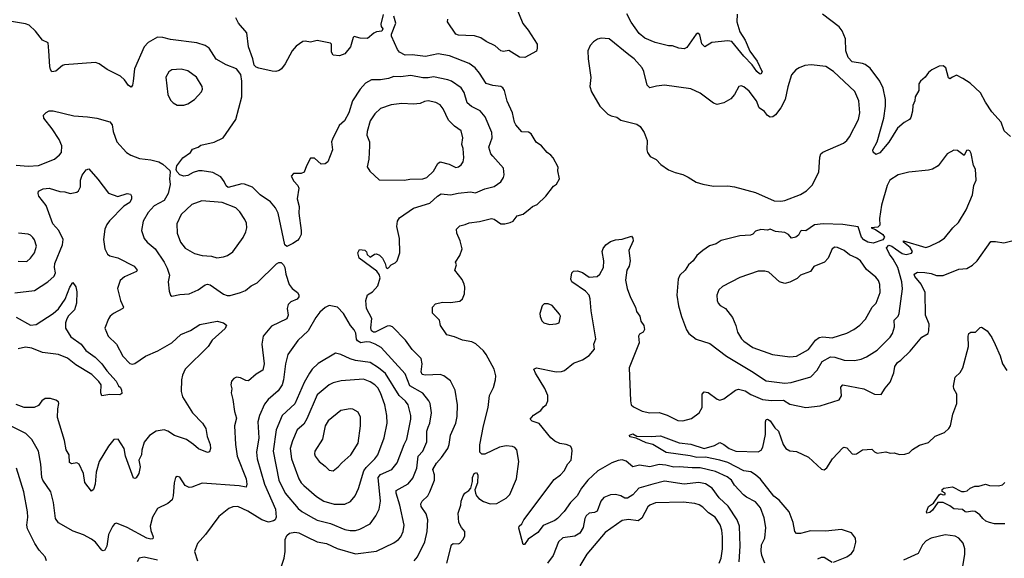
# Model space of a CAD drawing. Extents: x 1954683 to 2060285, y 904798 to 1016299.
# Tile 137 of 256: x 2042792 to 2050248, y 919243 to 923320. Entities that reach past the tile are written whole.
import ezdxf

# ---------------------------------------------------------------- set-up
doc = ezdxf.new("R2010")
doc.units = 0

msp = doc.modelspace()

# ---------------------------------------------------------------- linework, layer by layer
at = {"layer": '0CON10XD'}
for points in [[(2046550.9, 923415), (2046602.1, 923292.1), (2046641.9, 923241.9), (2046710, 923135), (2046712, 923105), (2046705, 923082.5), (2046617.3, 923032.7), (2046575.8, 923035.8), (2046495, 923085.8), (2046455, 923079.2), (2046436.7, 923085), (2046392.3, 923122.3), (2046325, 923156), (2046285, 923183.8), (2046235, 923198), (2046171.1, 923201.1), (2046115, 923201.9), (2046095, 923210), (2046031.2, 923305), (2046034, 923325)], [(2045779.2, 919225), (2045805.6, 919255), (2045861.2, 919368.8), (2045878.8, 919445), (2045883.6, 919535), (2045870.4, 919580.4), (2045832.9, 919635), (2045829.4, 919655), (2045840.6, 919675), (2045883.3, 919715), (2045898.2, 919745), (2045932.7, 919835), (2045932.5, 919875), (2045921.5, 919915), (2045947.9, 919962.1), (2045987.5, 920005), (2046034.4, 920075), (2046044.4, 920105), (2046053.5, 920175), (2046095, 920266.7), (2046103.8, 920316.2), (2046107.8, 920405), (2046090.6, 920515), (2046055.4, 920585.4), (2046005, 920624.4), (2045975, 920633.6), (2045865, 920629.1), (2045841.1, 920635), (2045832.4, 920655), (2045839.3, 920715), (2045831.1, 920755), (2045765, 920824.3), (2045712.9, 920895), (2045615, 920994.4), (2045595, 921001.8), (2045575, 920999.3), (2045485, 920954.8), (2045472.5, 920955), (2045457.1, 920965), (2045451.6, 920988.4), (2045458.5, 921058.5), (2045418.1, 921135), (2045413.1, 921195), (2045425, 921236.7), (2045465, 921261.2), (2045505.4, 921304.6), (2045522.2, 921365), (2045515, 921391.2), (2045495.6, 921415.6), (2045363.3, 921515), (2045352.5, 921555), (2045365, 921580), (2045405, 921576.7), (2045417.5, 921562.5), (2045423.9, 921543.9), (2045445, 921522.5), (2045480, 921545), (2045495, 921547.5), (2045517.6, 921537.6), (2045540, 921515), (2045560, 921475), (2045566.7, 921445), (2045575, 921436.7), (2045585, 921441.2), (2045604.3, 921465.7), (2045635, 921480), (2045650.8, 921495), (2045672, 921555), (2045669.2, 921665), (2045648.1, 921755), (2045651.9, 921795), (2045669.4, 921820.6), (2045775, 921892.2), (2045898.3, 921931.7), (2045955.3, 921984.7), (2045985, 922001.4), (2046055, 921993.1), (2046113.3, 922006.7), (2046205, 922016.2), (2046245, 922008.5), (2046315, 922040), (2046385, 922056.2), (2046436.4, 922093.6), (2046456, 922125), (2046460.8, 922145), (2046455, 922196.7), (2046376.2, 922286.2), (2046359.4, 922305), (2046345.5, 922355), (2046370.8, 922425), (2046367.8, 922465), (2046316.9, 922585), (2046279.1, 922629.1), (2046214, 922664), (2046180.5, 922690.5), (2046158.3, 922768.3), (2046135, 922804.2), (2046061.2, 922855), (2046035.5, 922865.5), (2045925, 922887.5), (2045885, 922879.4), (2045845, 922880), (2045755, 922897.9), (2045675, 922887.9), (2045625, 922889.6), (2045585, 922874.4), (2045525.6, 922864.4), (2045455, 922865.6), (2045409.8, 922840.2), (2045371.4, 922795), (2045312.7, 922705), (2045284.4, 922615), (2045251.4, 922555), (2045210.9, 922519.1), (2045162, 922415), (2045154.3, 922394.3), (2045161.4, 922335), (2045125, 922244.2), (2045105, 922228.8), (2045075, 922226.7), (2045025, 922272.5), (2044995, 922272.5), (2044963.3, 922215), (2044947.5, 922165), (2044923, 922157), (2044865, 922156.2), (2044847.5, 922135), (2044867.7, 922097.7), (2044898.8, 922065), (2044906.2, 922045), (2044894, 921965), (2044908, 921905), (2044906.2, 921855), (2044923.8, 921725), (2044923.3, 921695), (2044907.5, 921665), (2044895, 921647.5), (2044860, 921625), (2044815, 921603.3), (2044798.8, 921615), (2044750, 921855), (2044729.2, 921895), (2044691.1, 921941.1), (2044613.3, 921993.3), (2044555, 922051.2), (2044495.7, 922075.7), (2044475, 922077.1), (2044369.7, 922049.7), (2044355, 922062), (2044340.5, 922095), (2044315, 922130), (2044255, 922164.3), (2044175, 922176.9), (2044145, 922175.6), (2044105, 922164.4), (2044065, 922140.6), (2044035, 922135.7), (2044005, 922146.2), (2043981.7, 922171.7), (2043977.5, 922185), (2043982.5, 922215), (2044026.7, 922275), (2044085.9, 922314.1), (2044100, 922340), (2044143.9, 922356.1), (2044165, 922371.2), (2044265, 922392), (2044333, 922427), (2044429.2, 922565), (2044473.3, 922736.7), (2044475.3, 922855), (2044467.1, 922905), (2044435, 922946.9), (2044355, 922978.5), (2044280.2, 923020.2), (2044225.8, 923105), (2044195.5, 923125.5), (2044134.4, 923144.4), (2043935, 923169.2), (2043875, 923185.8), (2043835, 923187.1), (2043765, 923146.9), (2043735.7, 923115), (2043661.2, 922948.8), (2043652.2, 922855), (2043645.6, 922824.4), (2043635, 922810), (2043615, 922822), (2043586.9, 922865), (2043555, 922891.4), (2043453.8, 922943.8), (2043395, 922985.6), (2043365.5, 922995.5), (2043131.3, 922978.7), (2043115, 922973.8), (2043065, 922930), (2043036.4, 922926.4), (2043025, 922942.5), (2043020, 922965), (2043013.9, 923083.9), (2043006.7, 923145), (2042964, 923165), (2042912.8, 923232.8), (2042865, 923278), (2042835, 923289.5), (2042715, 923308.2)], [(2045545, 923360), (2045526.7, 923285), (2045528.3, 923268.3), (2045541.7, 923251.7), (2045535, 923232.5), (2045495, 923227.5), (2045475, 923218.8), (2045425, 923177.5), (2045369.3, 923179.3), (2045325, 923192.5), (2045317.5, 923185), (2045298, 923115), (2045255, 923062.9), (2045215, 923047.5), (2045165, 923052.5), (2045153.2, 923073.2), (2045152.5, 923135), (2045145, 923142.5), (2045045, 923162), (2044995, 923151.2), (2044955, 923158), (2044935, 923154), (2044885, 923119.2), (2044854.5, 923085.5), (2044801.4, 922985), (2044775, 922947.5), (2044757.5, 922935), (2044731.3, 922928.7), (2044705, 922931), (2044603.1, 922953.1), (2044581.9, 922961.9), (2044568.8, 922975), (2044558.5, 923025), (2044525.3, 923115), (2044510.9, 923220.9), (2044450, 923295), (2044428.8, 923335)], [(2046026, 919205), (2046062.9, 919345), (2046075.7, 919354.3), (2046115, 919352.9), (2046125, 919358), (2046149.2, 919385), (2046163.6, 919413.6), (2046164, 919445), (2046138, 919475), (2046118.6, 919515), (2046113.1, 919585), (2046133.3, 919645), (2046134, 919675), (2046151.2, 919715), (2046163.8, 919735), (2046193.9, 919756.1), (2046207.5, 919775), (2046220, 919825), (2046220, 919855), (2046233.3, 919885), (2046251.7, 919891.7), (2046262.5, 919875), (2046260, 919815), (2046239.3, 919760.7), (2046244, 919735), (2046250.8, 919715), (2046268, 919695), (2046305, 919674.2), (2046355.5, 919655.5), (2046405, 919658.1), (2046475, 919698.8), (2046505, 919726.2), (2046554.2, 919845), (2046571.5, 919975), (2046557.5, 920065), (2046542.3, 920082.3), (2046525, 920088.8), (2046475, 920093.1), (2046424.6, 920085.4), (2046315, 920030.8), (2046290.5, 920030.5), (2046275.9, 920045.9), (2046277, 920103), (2046303.1, 920245), (2046340, 920385), (2046350.8, 920475), (2046379.2, 920535), (2046395.8, 920595), (2046397.5, 920625), (2046384.3, 920674.3), (2046325.4, 920785.4), (2046305, 920814), (2046246.6, 920866.6), (2046215, 920880.8), (2046145, 920894.2), (2046085, 920920), (2046025.7, 920935.7), (2045977.5, 921005), (2045970, 921045), (2045918.3, 921098.3), (2045917.5, 921145), (2045942, 921168), (2045995, 921182), (2046055, 921179.2), (2046125, 921190), (2046145, 921207.5), (2046160, 921245), (2046163.8, 921295), (2046157.7, 921317.7), (2046142.3, 921352.3), (2046086.7, 921425), (2046100, 921465), (2046091.2, 921485), (2046125.6, 921534.4), (2046142, 921585), (2046128.6, 921645), (2046101.2, 921705), (2046100, 921735), (2046125, 921760.8), (2046165, 921769.2), (2046195, 921782.9), (2046275, 921792.2), (2046365, 921816), (2046385, 921810), (2046435, 921774.2), (2046465, 921774.4), (2046507.5, 921785), (2046530, 921795), (2046558.8, 921835), (2046605, 921848.6), (2046658.5, 921891.5), (2046675, 921905.8), (2046710, 921920), (2046777.5, 921985), (2046835, 922060), (2046856.7, 922075), (2046878.8, 922115), (2046866.7, 922175), (2046868.8, 922205), (2046832, 922275), (2046815.5, 922295.5), (2046785.8, 922315.8), (2046744.4, 922364.4), (2046703, 922393), (2046665.7, 922455.7), (2046645, 922468), (2046595, 922470), (2046550, 922525), (2046540, 922545), (2046524, 922615), (2046482.6, 922702.6), (2046464.2, 922785), (2046450, 922805), (2046434.5, 922814.5), (2046375, 922821.1), (2046325, 922838.1), (2046275, 922915.7), (2046240.8, 922955), (2046195, 922989.5), (2046045.8, 923045.8), (2045960.7, 923060.7), (2045865, 923040.3), (2045765, 923053.8), (2045712.2, 923052.2), (2045667.5, 923075), (2045651.9, 923095), (2045607.5, 923195), (2045608.3, 923211.7), (2045641.2, 923295), (2045625, 923347.5)], [(2048225, 923362.5), (2048221.8, 923305), (2048245, 923228), (2048285, 923164.4), (2048322.3, 923082.3), (2048376, 923006), (2048415.6, 922925), (2048405, 922906.7), (2048395, 922910), (2048375, 922928), (2048339.1, 922979.1), (2048275, 923043.1), (2048184.7, 923154.7), (2048155, 923160), (2048033.2, 923146.8), (2047980, 923115), (2047957.8, 923137.8), (2047943.3, 923205), (2047928.3, 923218.3), (2047915, 923210), (2047845, 923110), (2047825, 923100), (2047784.5, 923104.5), (2047735, 923121.4), (2047705, 923122.9), (2047605, 923147.5), (2047525, 923180), (2047483.6, 923215), (2047421.8, 923301.8), (2047390.8, 923365)], [(2050294, 922435), (2050247.7, 922477.7), (2050224.4, 922544.4), (2050153.1, 922623.1), (2050105.4, 922695.4), (2050067.4, 922767.4), (2049989.4, 922839.4), (2049935, 922874.3), (2049885, 922900.8), (2049856.2, 922883.8), (2049835, 922871.2), (2049825, 922880), (2049805.7, 922955), (2049785, 922972), (2049755, 922968), (2049699.3, 922940.7), (2049675, 922920), (2049650, 922885), (2049614.1, 922855.9), (2049601.2, 922835), (2049600, 922785), (2049574.1, 922735.9), (2049570, 922705), (2049555, 922670), (2049553.6, 922626.4), (2049540.7, 922579.3), (2049530, 922565), (2049488.7, 922541.3), (2049440.3, 922499.7), (2049375, 922392.5), (2049305, 922311.2), (2049275, 922300), (2049256.4, 922316.4), (2049253.8, 922335), (2049285.8, 922395), (2049336.7, 922575), (2049348.9, 922665), (2049348.1, 922715), (2049331.7, 922801.7), (2049305.3, 922855.3), (2049232.2, 922952.2), (2049195, 922981.4), (2049175, 922989.4), (2049095, 923001.9), (2049066, 923034), (2049047.2, 923085), (2049045.8, 923175.8), (2049020, 923235), (2048996.8, 923266.8), (2048871.3, 923361.3)], [(2048555, 921945.6), (2048585, 921951.4), (2048704.4, 921995.6), (2048750, 922025), (2048793.4, 922066.6), (2048842.9, 922165), (2048851.7, 922278.3), (2048858.8, 922305), (2048875, 922318), (2049030, 922385), (2049056, 922405), (2049076.8, 922433.2), (2049144.4, 922565), (2049154.4, 922615), (2049146.7, 922705), (2049116.5, 922776.5), (2048955, 922928), (2048897.5, 922965), (2048785, 922978), (2048737.3, 922972.7), (2048695, 922956), (2048670.3, 922939.7), (2048636.8, 922903.2), (2048608.5, 922811.5), (2048589.2, 922715), (2048556.8, 922653.2), (2048515, 922600.6), (2048495, 922585.8), (2048475, 922582.9), (2048456, 922595), (2048432.9, 922625), (2048392.5, 922652.5), (2048372.1, 922705), (2048315, 922777.8), (2048275, 922812.9), (2048255, 922818.8), (2048236.7, 922813.3), (2048205.5, 922754.5), (2048178.5, 922721.5), (2048125, 922691.9), (2048075, 922676.9), (2048045, 922688.1), (2047945, 922764.4), (2047875, 922797.1), (2047675, 922823.3), (2047615, 922818.1), (2047564.2, 922804.2), (2047544.5, 922824.5), (2047517.7, 922927.7), (2047505, 922955.8), (2047445.7, 923025), (2047406, 923055), (2047255, 923174), (2047195, 923180), (2047167, 923173), (2047137.3, 923152.7), (2047112, 923125), (2047094.3, 923085), (2047095.8, 923025), (2047117.3, 922882.7), (2047110.8, 922815), (2047121.9, 922775), (2047184.6, 922664.6), (2047245, 922605.8), (2047271.7, 922591.7), (2047315, 922581.9), (2047345, 922559.4), (2047465, 922529.2), (2047491.2, 922511.2), (2047520.8, 922465), (2047542.5, 922405), (2047541.2, 922335), (2047546.2, 922315), (2047566.2, 922285), (2047611.3, 922261.3), (2047646.2, 922225), (2047704.5, 922184.5), (2047755, 922162.5), (2047815, 922149.2), (2047853, 922127), (2047915, 922091.4), (2047965, 922074.2), (2048045, 922060.8), (2048155, 922062.5), (2048205, 922055.7), (2048365, 922010.8), (2048505, 921948.6), (2048555, 921945.6)], [(2044035, 922674), (2044065, 922682), (2044115, 922716.2), (2044168.9, 922775), (2044176.9, 922795), (2044174.3, 922815), (2044130.8, 922885), (2044065, 922933.3), (2044015, 922946.7), (2043945, 922940), (2043920.8, 922925), (2043898.1, 922885), (2043914.3, 922754.3), (2043935, 922710), (2043955, 922690), (2043985, 922674.2), (2044035, 922674)], [(2045705, 922104.2), (2045746.9, 922113.1), (2045844.5, 922114.5), (2045875, 922124.5), (2045926.5, 922173.5), (2045959.5, 922230.5), (2045975, 922243.3), (2046045, 922227.5), (2046095, 922202.2), (2046115, 922206.9), (2046135, 922221.4), (2046150, 922245), (2046156.5, 922275), (2046149.5, 922345), (2046140, 922375), (2046147, 922427), (2046135, 922478.8), (2046085, 922514.2), (2046038.8, 922558.8), (2045999.4, 922645), (2045975.3, 922675.3), (2045943.8, 922693.8), (2045885, 922705.5), (2045858.3, 922701.7), (2045823.6, 922686.4), (2045775, 922679.4), (2045686.4, 922686.4), (2045605, 922676.2), (2045525, 922647.2), (2045481.4, 922608.6), (2045445.5, 922555), (2045424.1, 922474.1), (2045421.1, 922445), (2045440, 922395), (2045441.9, 922365), (2045435.9, 922264.1), (2045423.9, 922206.1), (2045442.6, 922172.6), (2045515, 922108.8), (2045705, 922104.2)], [(2042765, 922218.5), (2042855, 922210.9), (2042935, 922215.5), (2043054.6, 922265.4), (2043093.8, 922296.2), (2043108.6, 922315), (2043111.9, 922365), (2043092, 922412), (2043038.6, 922495), (2042974.2, 922575), (2042972.7, 922597.3), (2042991.7, 922618.3), (2043015, 922629.2), (2043045, 922630), (2043201.7, 922591.7), (2043305.5, 922585.5), (2043375, 922574.4), (2043475, 922546), (2043493.2, 922523.2), (2043500.9, 922475), (2043528.6, 922395), (2043600, 922315), (2043634.4, 922294.4), (2043700.3, 922270.3), (2043785, 922258.8), (2043845, 922243.3), (2043875, 922227.5), (2043928.3, 922178.3), (2043932.5, 922165), (2043926.2, 922115), (2043932.1, 922072.1), (2043916.3, 922003.7), (2043885, 921950.6), (2043811.2, 921911.2), (2043765, 921860.8), (2043728.1, 921795), (2043714.5, 921724.5), (2043734.6, 921664.6), (2043757.5, 921635), (2043818.1, 921585), (2043885.5, 921485), (2043909.1, 921439.1), (2043925.6, 921385), (2043916, 921335), (2043923.3, 921265), (2043933.3, 921235), (2043945, 921226.7), (2044005, 921239.4), (2044075, 921244.3), (2044143.7, 921276.3), (2044197, 921313), (2044215, 921317.5), (2044235, 921312.2), (2044335, 921242.5), (2044363.4, 921233.4), (2044385, 921233.1), (2044465.4, 921254.6), (2044501.1, 921268.9), (2044545.8, 921305), (2044591.3, 921328.7), (2044737.7, 921472.3), (2044755, 921483.3), (2044773.3, 921483.3), (2044790, 921465), (2044800, 921445), (2044806.9, 921395), (2044831.9, 921315), (2044855, 921285.8), (2044895.8, 921255), (2044905, 921237.5), (2044905, 921222.5), (2044894.5, 921205.5), (2044846, 921185), (2044824, 921165), (2044816.9, 921135), (2044825.5, 921084.5), (2044815.8, 921055), (2044699.5, 921000.5), (2044635, 920923.8), (2044624.5, 920865), (2044643.6, 920715), (2044632.4, 920667.6), (2044582, 920638), (2044525, 920587.5), (2044505, 920588), (2044465, 920608.8), (2044435, 920613.3), (2044412.5, 920605), (2044396.1, 920583.9), (2044391.2, 920555), (2044398.8, 920525), (2044394, 920495), (2044407.1, 920445), (2044418.1, 920355), (2044433.1, 920305), (2044418.9, 920245), (2044425.4, 920105), (2044438.2, 920015), (2044505.9, 919845), (2044512.9, 919805), (2044507.5, 919782.5), (2044455, 919791.2), (2044175, 919810.6), (2044095, 919780.8), (2044075, 919780), (2044044.3, 919794.3), (2044005, 919857.5), (2043985, 919862.5), (2043972.5, 919855), (2043961.2, 919815), (2043954.4, 919715), (2043945.5, 919684.5), (2043915, 919657.5), (2043835, 919620), (2043797.5, 919555), (2043780.8, 919485), (2043784.6, 919454.6), (2043802.5, 919405), (2043799.4, 919390.6), (2043785, 919387.5), (2043755, 919395.6), (2043605, 919477.1), (2043525, 919510), (2043510, 919505), (2043495, 919483.3), (2043465, 919422.5), (2043453.1, 919335), (2043436, 919305), (2043425, 919300), (2043415, 919304.2), (2043365.7, 919365), (2043335, 919387.1), (2043275, 919420.8), (2043197.8, 919447.8), (2043085, 919512), (2043064.4, 919545), (2043046.9, 919665), (2043027.8, 919745), (2042966.7, 919835), (2042959.1, 919855), (2042952.9, 919955), (2042935.6, 920055), (2042885, 920142), (2042838.6, 920188.6), (2042605, 920303.6)], [(2048585, 920569.6), (2048635, 920573.8), (2048782.6, 920617.4), (2048832.3, 920667.7), (2048868.5, 920731.5), (2048932.5, 920767.5), (2048965, 920766.1), (2049035, 920742.1), (2049115, 920739.5), (2049165, 920750.5), (2049205, 920767.8), (2049285, 920818.1), (2049385, 920918), (2049401.4, 920945), (2049417.5, 920995), (2049413.3, 921045), (2049443.8, 921076.2), (2049452.2, 921095), (2049476.3, 921283.7), (2049473.3, 921335), (2049441.6, 921445), (2049407.4, 921507.4), (2049378.8, 921545), (2049357, 921593), (2049375, 921613.3), (2049397, 921607), (2049425, 921586.2), (2049475, 921550), (2049505, 921543.5), (2049546.1, 921553.9), (2049554, 921566), (2049535.3, 921595.3), (2049483.8, 921635), (2049484.3, 921645.7), (2049655, 921596.7), (2049685, 921604.5), (2049752.7, 921637.3), (2049795, 921665.6), (2049858.9, 921745), (2049900.8, 921785), (2049959.8, 921880.2), (2050007.1, 921995), (2050016.7, 922065), (2050035.5, 922105), (2050029.3, 922189.3), (2050016.1, 922216.1), (2049996.4, 922306.4), (2049986.4, 922326.4), (2049975, 922332.5), (2049960.7, 922329.3), (2049945, 922292.5), (2049895, 922330), (2049865, 922332.5), (2049816.7, 922305), (2049746.3, 922213.7), (2049705, 922189.4), (2049675, 922180.5), (2049525, 922167.1), (2049444.5, 922145.5), (2049382.5, 922105), (2049360.6, 922065), (2049318.9, 921915), (2049303.3, 921815), (2049305.5, 921764.5), (2049290.8, 921749.2), (2049240, 921745), (2049272, 921732), (2049327.5, 921695), (2049340, 921675), (2049327.5, 921652.5), (2049255, 921628.4), (2049215.7, 921635), (2049184.4, 921654.4), (2049168, 921675), (2049142.3, 921752.3), (2049025, 921770.4), (2048876.3, 921773.7), (2048811.6, 921768.4), (2048745, 921722.5), (2048715, 921724.3), (2048705, 921719.2), (2048690, 921690), (2048670, 921675), (2048636.7, 921666.7), (2048613.9, 921693.9), (2048585, 921708.8), (2048515, 921716.2), (2048475, 921733.8), (2048454.1, 921725.9), (2048405, 921730.8), (2048365, 921718.8), (2048343.1, 921696.9), (2048325, 921689.4), (2048245, 921682.9), (2048105, 921647.5), (2048065, 921624.3), (2048015, 921608.8), (2047965, 921574), (2047920, 921535), (2047893.3, 921495), (2047856.1, 921463.9), (2047831.2, 921425), (2047790.8, 921385), (2047779.2, 921355), (2047769.4, 921235), (2047781.2, 921155), (2047803, 921073), (2047841.7, 920971.7), (2047860, 920945), (2047915, 920900.8), (2048019.1, 920869.1), (2048143.9, 920773.9), (2048335, 920660), (2048445, 920586.9), (2048585, 920569.6)], [(2042755, 921252.9), (2042905, 921269.5), (2043005, 921335.6), (2043052.3, 921377.7), (2043063.5, 921405), (2043054.6, 921444.6), (2043058.8, 921475), (2043116.1, 921615), (2043121.2, 921655), (2043088.9, 921725), (2043042.2, 921775), (2042992.4, 921912.4), (2042938, 921985), (2042931.2, 922005), (2042935, 922022.5), (2042970.2, 922039.8), (2043015, 922045.6), (2043095, 922020), (2043135, 922017.1), (2043175, 922004.2), (2043224.3, 922015.7), (2043238, 922025), (2043252.5, 922055), (2043252.1, 922105), (2043265, 922143.8), (2043295, 922182.5), (2043315, 922190), (2043385, 922114), (2043465, 922008), (2043535, 921980.6), (2043605, 922005.6), (2043630, 922000), (2043638.1, 921985), (2043639.1, 921965), (2043625, 921936.7), (2043581.2, 921908.8), (2043471.5, 921798.5), (2043450.9, 921769.1), (2043437.9, 921735), (2043427.8, 921655), (2043435.8, 921585), (2043455.8, 921545), (2043475, 921532.2), (2043535, 921517.5), (2043659.2, 921455), (2043681.2, 921425), (2043676.7, 921415), (2043655, 921402.9), (2043585, 921374.3), (2043552.5, 921345), (2043534, 921285), (2043554.3, 921195), (2043577.1, 921142.9), (2043573.8, 921135), (2043501.2, 921095), (2043478, 921075), (2043464, 921055), (2043438, 920985), (2043462, 920925), (2043525.5, 920865), (2043572.2, 920772.2), (2043626.7, 920716.7), (2043645, 920711.9), (2043665, 920716.7), (2043745, 920772.9), (2043837.4, 920812.6), (2043944, 920875), (2044013.5, 920936.5), (2044085, 920967.8), (2044155, 921012.5), (2044287.7, 921037.7), (2044335.6, 921025.6), (2044357, 921007), (2044347.7, 920982.3), (2044250.8, 920895), (2044218.1, 920845), (2044045.7, 920675), (2044025, 920630), (2044017.5, 920595), (2044015.7, 920505), (2044024.3, 920465), (2044101.9, 920345), (2044177.5, 920265), (2044200.8, 920225), (2044210.6, 920165), (2044234.2, 920105), (2044237.5, 920075), (2044230, 920050), (2044215, 920043.3), (2044145, 920071.4), (2044108.6, 920105), (2044055, 920141.5), (2043965, 920172.7), (2043915, 920205.6), (2043885, 920214.3), (2043825.6, 920204.4), (2043775, 920171.4), (2043735, 920122.5), (2043717.3, 920062.7), (2043713.8, 920025), (2043694.6, 919985), (2043704.4, 919935), (2043694.2, 919885), (2043675, 919852), (2043665, 919846.2), (2043655, 919848.8), (2043594.4, 920015.6), (2043584.3, 920075), (2043536.7, 920145), (2043505, 920142.5), (2043465, 920091.2), (2043395, 919976.2), (2043370.9, 919895), (2043364.4, 919805), (2043350.8, 919765), (2043335, 919752), (2043285.7, 919815.7), (2043275.6, 919885), (2043243.1, 919955), (2043225, 919964.5), (2043185, 919958.6), (2043169.4, 919969.4), (2043166, 920025), (2043144.2, 920065), (2043130.6, 920135), (2043078.3, 920308.3), (2043082, 920375), (2043088.8, 920415), (2043085, 920427.5), (2043065, 920441.2), (2043025, 920453.8), (2042985, 920453.3), (2042960, 920435), (2042935, 920398.8), (2042902.5, 920385), (2042825, 920383.3), (2042765, 920407.8)], [(2044285, 921518.5), (2044335, 921524.3), (2044365, 921534.2), (2044405, 921564), (2044485, 921671.2), (2044505.5, 921714.5), (2044511.4, 921745), (2044508.7, 921778.7), (2044497.6, 921807.6), (2044459.4, 921865), (2044429.2, 921895), (2044325, 921936.9), (2044170.9, 921949.1), (2044095, 921920.8), (2044014.3, 921845), (2043982.9, 921775), (2043984.4, 921705), (2044010.6, 921635), (2044045, 921591.4), (2044115, 921549.5), (2044175, 921535.5), (2044245, 921530), (2044285, 921518.5)], [(2042781.5, 921491.5), (2042845, 921488.8), (2042873.8, 921515), (2042905, 921556.2), (2042920, 921605), (2042904.3, 921654.3), (2042891.7, 921671.7), (2042875, 921688), (2042855, 921695.8), (2042782.5, 921705)], [(2048434.5, 919205), (2048412.5, 919265), (2048407.5, 919297.5), (2048410.6, 919345), (2048435.9, 919395.9), (2048443.1, 919475), (2048429.4, 919549.4), (2048401.1, 919625), (2048365, 919671.4), (2048296.2, 919705), (2048273.9, 919723.9), (2048205.8, 919795.8), (2048183.5, 919835), (2048149.2, 919859.2), (2048060.5, 919900.5), (2047945, 919929), (2047885, 919926.6), (2047785, 919935.8), (2047745, 919932.2), (2047685, 919948.6), (2047635, 919952.9), (2047565, 919936.2), (2047485, 919947.8), (2047435, 919935.6), (2047385, 919978.2), (2047355, 919987.2), (2047325, 919984), (2047275, 919965.9), (2047205.2, 919924.8), (2047170.5, 919905), (2047093.8, 919835), (2047047.1, 919775), (2047013.5, 919716.5), (2046962.7, 919665), (2046915, 919596.7), (2046865, 919544.3), (2046845, 919528.9), (2046755, 919491.9), (2046715, 919438.6), (2046641.7, 919388.3), (2046615, 919346.7), (2046605, 919347.5), (2046570.7, 919470.7), (2046573.8, 919485), (2046595.6, 919504.4), (2046609.4, 919535), (2046839.3, 919840.7), (2046888, 919875), (2046914.2, 919905), (2046942, 919958), (2046967.5, 919985), (2046976.1, 920056.1), (2046973.8, 920075), (2046962.3, 920092.3), (2046930, 920105), (2046881.7, 920111.7), (2046845, 920130), (2046814, 920155), (2046725, 920262.9), (2046672, 920282), (2046658.8, 920295), (2046684, 920326), (2046737.4, 920362.6), (2046759.3, 920390.7), (2046780, 920405), (2046790.8, 920435), (2046791.4, 920475), (2046769.4, 920529.4), (2046696.9, 920645), (2046686.2, 920675), (2046705, 920685.8), (2046855, 920655.6), (2046894.2, 920655.8), (2046916.7, 920665), (2046985, 920721.2), (2047055, 920744.2), (2047105, 920777.5), (2047144.3, 920825), (2047140, 920865), (2047155.5, 920905), (2047120, 921115), (2047112.6, 921207.4), (2047104.2, 921234.2), (2047076.3, 921266.3), (2046973.8, 921335), (2046966.2, 921355), (2046973.3, 921405), (2046985, 921416.2), (2047015, 921419.2), (2047055, 921407.5), (2047105, 921370.8), (2047165, 921376), (2047185.8, 921395), (2047212.2, 921445), (2047214.4, 921495), (2047203.8, 921565), (2047211.7, 921588.3), (2047231.2, 921615), (2047265, 921641.2), (2047305, 921653.3), (2047355, 921657.5), (2047425, 921682.5), (2047436.4, 921666.4), (2047436.7, 921645), (2047403.9, 921573.9), (2047416.2, 921495), (2047406.2, 921455), (2047388.8, 921425), (2047379.3, 921349.3), (2047391.9, 921285), (2047416.4, 921216.4), (2047454.2, 921145), (2047462.1, 921112.1), (2047487.5, 921075), (2047495, 921037.5), (2047518.8, 921005), (2047524, 920975), (2047514.2, 920955.8), (2047485, 920938.8), (2047478, 920925), (2047482.5, 920875), (2047408.2, 920685), (2047416.7, 920435), (2047422.9, 920405), (2047439.3, 920389.3), (2047505, 920357.8), (2047565, 920344.5), (2047635, 920345.5), (2047695, 920327.3), (2047775, 920286.5), (2047815, 920282.9), (2047878.9, 920301.1), (2047937.1, 920345), (2047959.5, 920385), (2047960, 920485), (2047975, 920503.8), (2048005, 920497.5), (2048075, 920448), (2048095, 920440), (2048125, 920450), (2048213.7, 920516.3), (2048235, 920524.5), (2048285, 920511.8), (2048327.7, 920482.3), (2048416.3, 920446.3), (2048485, 920436.8), (2048575, 920439.6), (2048625, 920410), (2048745, 920385.6), (2048855, 920397.8), (2048997, 920443), (2049015, 920472.5), (2049011.2, 920538.8), (2049025, 920555.8), (2049185.5, 920525.5), (2049265, 920484.2), (2049315, 920483.8), (2049345, 920531.2), (2049384.2, 920575.8), (2049412.7, 920647.3), (2049420, 920695), (2049438.8, 920725), (2049465, 920742.5), (2049535, 920811.1), (2049623.1, 920916.9), (2049671.2, 920945), (2049677.5, 920965), (2049678, 921015), (2049652.6, 921082.6), (2049647.9, 921255), (2049617.7, 921317.7), (2049569.5, 921375), (2049565.6, 921395), (2049591.6, 921408.4), (2049647.3, 921407.3), (2049695, 921398.5), (2049735, 921382.9), (2049785, 921382.9), (2049905, 921430.8), (2049965, 921436.2), (2050007.9, 921462.1), (2050043.8, 921495), (2050145, 921640), (2050181.7, 921641.7), (2050245, 921630.8), (2050325, 921650.8)], [(2048623.2, 920766.8), (2048675, 920773.3), (2048765, 920824.4), (2048818.1, 920895), (2048845, 920914.5), (2048875, 920920.4), (2048945, 920912.7), (2049055, 920947.8), (2049110, 920975), (2049155, 921007.1), (2049196.3, 921053.7), (2049246.5, 921145), (2049277.5, 921175), (2049307.5, 921255), (2049306.4, 921315), (2049295, 921346), (2049275, 921370), (2049205, 921428.8), (2049160, 921495), (2049132, 921515), (2049075, 921540), (2049035, 921572.9), (2048985, 921595.6), (2048965, 921597.8), (2048945.8, 921585), (2048914.3, 921515), (2048887.5, 921485), (2048805, 921452.2), (2048780.8, 921415), (2048725.3, 921394.7), (2048704.2, 921385.8), (2048679.3, 921360.7), (2048625, 921332.5), (2048585, 921322.9), (2048545.3, 921335.3), (2048465, 921409.2), (2048435, 921417.5), (2048385, 921416), (2048245, 921369.2), (2048115, 921300.8), (2048085.6, 921274.4), (2048072.5, 921235), (2048074.4, 921195), (2048081.4, 921175), (2048097.8, 921157.8), (2048136.2, 921135), (2048189.4, 921065), (2048215.7, 921005), (2048226.9, 920955), (2048257.8, 920905), (2048276.9, 920886.9), (2048345, 920838.5), (2048494, 920786), (2048623.2, 920766.8)], [(2042765, 921068.1), (2042875, 921008.1), (2042917, 921013), (2043045, 921095.6), (2043085, 921130.6), (2043137.1, 921205), (2043171.4, 921295), (2043195, 921330), (2043217.3, 921297.3), (2043225, 921260), (2043222, 921175), (2043208, 921125), (2043161.4, 921078.6), (2043148.1, 921055), (2043140, 921025), (2043140, 920985), (2043179.4, 920919.4), (2043257.5, 920865), (2043292.5, 920815), (2043364.4, 920765), (2043413.6, 920715), (2043451, 920661), (2043522.5, 920585), (2043539.3, 920549.3), (2043556.7, 920535), (2043563.3, 920515), (2043565, 920490), (2043550.5, 920479.5), (2043475, 920482.9), (2043415, 920472.5), (2043406.2, 920495), (2043408.8, 920555), (2043391.2, 920581.2), (2043337.5, 920635), (2043217.4, 920707.4), (2043155, 920758.6), (2043085, 920786.8), (2042965, 920799.6), (2042885, 920833.1), (2042835, 920840), (2042780.5, 920829.5)], [(2044751.7, 919118.3), (2044794.2, 919245), (2044803.1, 919295), (2044803.1, 919385), (2044814.5, 919415.5), (2044835.5, 919434.5), (2044875, 919441.5), (2044906.2, 919435), (2044965.9, 919405.9), (2045045, 919366.4), (2045115, 919356.2), (2045195, 919317.5), (2045335, 919275.6), (2045495, 919296.7), (2045625, 919360.6), (2045660, 919385), (2045677.5, 919405), (2045695.7, 919445), (2045704.5, 919495), (2045671.9, 919645), (2045643.2, 919735), (2045643.3, 919755), (2045734, 919806), (2045769.4, 919850.6), (2045800.7, 919925), (2045810, 920015), (2045845.4, 920055), (2045876.2, 920125), (2045874.6, 920205), (2045885.4, 920235), (2045897.7, 920265), (2045911.2, 920345), (2045901.5, 920415), (2045891.5, 920435), (2045845, 920491.8), (2045747.6, 920547.6), (2045709.9, 920639.9), (2045528.3, 920838.3), (2045484.2, 920864.2), (2045445, 920878.2), (2045415, 920882.7), (2045375, 920874.4), (2045349.8, 920889.8), (2045341.8, 920901.8), (2045336.5, 920946.5), (2045325, 920972.5), (2045296.3, 921006.3), (2045245, 921096.2), (2045200, 921145), (2045135, 921155.7), (2045105, 921142), (2045064.6, 921105.4), (2045034.6, 921065.4), (2044975.6, 920965), (2044898.3, 920891.7), (2044821.5, 920785), (2044803.8, 920715), (2044790.8, 920595), (2044778.8, 920555), (2044748.3, 920511.7), (2044674.1, 920445.9), (2044645, 920410.8), (2044607.5, 920325), (2044595.4, 920275), (2044601.8, 920155), (2044584.6, 920045.4), (2044591.1, 919995), (2044644.7, 919805), (2044729.1, 919615), (2044734.3, 919555), (2044725.5, 919534.5), (2044715, 919526), (2044675, 919515.7), (2044625, 919533.3), (2044520.3, 919600.3), (2044445, 919635.6), (2044405, 919632.2), (2044375, 919618.9), (2044300.9, 919559.1), (2044197.9, 919422.1), (2044138, 919355), (2044116, 919295), (2044138, 919225)], [(2046805, 921013.8), (2046855, 921016.7), (2046877.5, 921025), (2046886.7, 921075), (2046880.7, 921090.7), (2046825, 921157.5), (2046795, 921170), (2046765, 921168), (2046748.8, 921155), (2046731.2, 921095), (2046733.9, 921073.9), (2046745, 921040), (2046760, 921025), (2046805, 921013.8)], [(2048955, 919213.8), (2049056.7, 919255), (2049090.9, 919279.1), (2049109.2, 919305), (2049123.9, 919363.9), (2049122, 919395), (2049090, 919435), (2049015, 919462.2), (2048895, 919449.4), (2048779.5, 919450.5), (2048705, 919430), (2048675, 919430), (2048661.4, 919445), (2048649.1, 919515), (2048620, 919595), (2048543.4, 919683.4), (2048503.1, 919713.1), (2048401.4, 919841.4), (2048365, 919875.5), (2048327.8, 919897.8), (2048275, 919905.4), (2048155, 919967.6), (2048095, 919985.9), (2047985, 920007.6), (2047920, 920005), (2047869.1, 920019.1), (2047687.5, 920045), (2047585.6, 920105.6), (2047537, 920117), (2047461.7, 920151.7), (2047412.7, 920162.7), (2047410, 920175), (2047435, 920184.2), (2047466.7, 920166.7), (2047575, 920163.8), (2047645, 920171.2), (2047786.9, 920116.9), (2047875, 920108), (2047975, 920074.3), (2048054.4, 920095.6), (2048095, 920119.2), (2048125, 920105.6), (2048164.2, 920075), (2048215, 920054.6), (2048385, 920048.9), (2048407.7, 920062.3), (2048418.9, 920085), (2048439.5, 920180.5), (2048440, 920275), (2048445, 920292.5), (2048455, 920296.7), (2048475, 920283.3), (2048510.6, 920230.6), (2048537.1, 920205), (2048574.6, 920104.6), (2048595, 920072.9), (2048625, 920056.7), (2048675, 920050.6), (2048765, 920008), (2048865, 919916.7), (2048885, 919913.3), (2048905, 919927.5), (2048946, 919995), (2049025, 920078.8), (2049035, 920083.8), (2049055, 920078.8), (2049095, 920033.8), (2049115, 920030), (2049130, 920035), (2049175, 920063.3), (2049245, 920070), (2049265, 920049.2), (2049285, 920040), (2049352.3, 920047.7), (2049385, 920038.6), (2049415, 920042), (2049455, 920029.2), (2049495, 920030), (2049527.5, 920042.5), (2049553.2, 920066.8), (2049605, 920100), (2049675, 920118.8), (2049725, 920168), (2049795, 920196.2), (2049828, 920225), (2049840.8, 920245), (2049859.2, 920335), (2049890, 920415), (2049888.8, 920485), (2049866.7, 920525), (2049863.3, 920545), (2049876, 920615), (2049915, 920648.8), (2049935.4, 920684.6), (2049976, 920845), (2049974, 920925), (2049980, 920945), (2049995, 920953.8), (2050030, 920955), (2050065, 920990), (2050075, 920992.5), (2050118.8, 920965), (2050155, 920913.3), (2050178.8, 920861.2), (2050216.5, 920775), (2050234.4, 920715), (2050267.1, 920665)], [(2045295, 919453.1), (2045335, 919453.8), (2045366.7, 919463.3), (2045445.6, 919505), (2045488.9, 919565), (2045514.5, 919615), (2045525.4, 919675), (2045507.3, 919855), (2045525, 919877.2), (2045610.6, 919915), (2045651.8, 919965), (2045704, 920105), (2045724.6, 920145), (2045753.6, 920295), (2045753.5, 920325), (2045732.7, 920405), (2045712.6, 920432.6), (2045665, 920474.5), (2045561, 920641), (2045509.1, 920685), (2045445, 920725.9), (2045335, 920741.3), (2045295, 920752.2), (2045225, 920786.4), (2045184.3, 920795.7), (2045051.6, 920718.4), (2045007.1, 920675), (2044986.9, 920645), (2044946.5, 920573.5), (2044875, 920411.9), (2044780.6, 920325), (2044735.5, 920215), (2044711.9, 920055), (2044754.1, 919835), (2044803.2, 919735), (2044900.9, 919620.9), (2044927.7, 919597.7), (2044995, 919560), (2045045, 919531.1), (2045145, 919507.5), (2045255, 919461.5), (2045295, 919453.1)], [(2045255, 919652.9), (2045297.9, 919672.1), (2045333.1, 919715), (2045358.8, 919771.2), (2045398.5, 919905), (2045415, 919930.5), (2045482.3, 919995), (2045505, 920026.9), (2045552.5, 920155), (2045574.5, 920265), (2045572.1, 920325), (2045557.8, 920405), (2045525.3, 920495), (2045503.2, 920533.2), (2045481.1, 920555), (2045445, 920577.9), (2045395, 920598.5), (2045225.5, 920585.5), (2045165, 920571.9), (2045135, 920556.5), (2045045, 920479.4), (2044967.5, 920297.5), (2044945, 920257.1), (2044892.2, 920215), (2044857.7, 920132.3), (2044841.3, 920075), (2044849.6, 919995), (2044907.1, 919845), (2044924.3, 919815), (2044944.2, 919795), (2045040.1, 919710.1), (2045095.8, 919675), (2045173, 919653), (2045255, 919652.9)], [(2045165, 919904.4), (2045205, 919934.2), (2045230.8, 919965), (2045300.6, 920025), (2045355.6, 920115), (2045373.3, 920245), (2045372.1, 920312.1), (2045355, 920348.8), (2045315, 920372.5), (2045294.1, 920374.1), (2045225, 920362), (2045127.3, 920282.7), (2045104.3, 920245), (2045084.2, 920145), (2045026.8, 920053.2), (2045024.4, 920035), (2045030.6, 920015), (2045059.2, 919975), (2045105, 919941.4), (2045135, 919910.6), (2045165, 919904.4)], [(2042995.8, 919225), (2042986, 919255), (2042940, 919305), (2042907.5, 919355), (2042851.9, 919465), (2042846.7, 919495), (2042854.3, 919555), (2042851.4, 919595), (2042822.9, 919745), (2042768.9, 919925)], [(2048240, 919215), (2048248, 919335), (2048243.5, 919485), (2048225.6, 919535), (2048157.7, 919637.7), (2048089.5, 919699.5), (2048036.7, 919775), (2047985, 919806.2), (2047936.1, 919816.1), (2047825, 919805.3), (2047675, 919826.2), (2047586.3, 919803.7), (2047480.8, 919775), (2047435, 919723.5), (2047395, 919697.1), (2047375, 919698.8), (2047345, 919715.6), (2047305, 919726.9), (2047265, 919723.1), (2047215, 919702.9), (2047192.2, 919675), (2047165, 919599.2), (2047145, 919589.5), (2047105, 919584.3), (2047080.8, 919565), (2047071.9, 919545), (2047060, 919475), (2047035, 919434.4), (2046995, 919411.5), (2046905, 919398.2), (2046873, 919367), (2046832.5, 919265), (2046790, 919205)], [(2050252.7, 919502.7), (2050175, 919503.1), (2050135, 919513.1), (2050108.8, 919525), (2050084.6, 919544.6), (2050063.1, 919573.1), (2050026.8, 919596.8), (2050005, 919600), (2049965, 919592.9), (2049952.5, 919595), (2049932.3, 919612.3), (2049865, 919617.1), (2049835, 919640), (2049785, 919665.6), (2049744.3, 919665.7), (2049705, 919607.1), (2049685, 919588.5), (2049662.5, 919585), (2049658.8, 919595), (2049673.9, 919636.1), (2049710.8, 919659.2), (2049755, 919723.3), (2049765, 919730), (2049785, 919722.5), (2049800, 919725), (2049800, 919735), (2049778.3, 919748.3), (2049777.5, 919765), (2049790, 919775), (2049857, 919783), (2049925, 919747.5), (2049945, 919747.5), (2049967, 919753), (2049990, 919775), (2050025, 919788.8), (2050055, 919790), (2050105, 919803.3), (2050137, 919793), (2050205, 919792.5), (2050235, 919800), (2050253, 919817)], [(2048089.2, 919205), (2048103.8, 919245), (2048115.3, 919315), (2048115.3, 919405), (2048109.3, 919455), (2048096.8, 919496.8), (2048058.9, 919555), (2048007.6, 919587.6), (2047965, 919629.5), (2047937.6, 919647.6), (2047905, 919658.9), (2047817.4, 919667.4), (2047607, 919663), (2047565, 919646.2), (2047548.1, 919631.9), (2047502.6, 919547.4), (2047475, 919526.5), (2047403.6, 919536.4), (2047355, 919529.5), (2047225, 919439.5), (2047085.8, 919275), (2047034.2, 919185)], [(2049925.5, 919135), (2049949.2, 919275), (2049948.8, 919315), (2049937.7, 919357.7), (2049903.3, 919395), (2049875, 919410), (2049799.5, 919420.5), (2049695, 919395.7), (2049655.6, 919374.4), (2049630, 919345), (2049595, 919280), (2049485, 919228)], [(2043835, 919230), (2043735, 919250.6), (2043697, 919243), (2043682.5, 919215)], [(2048835, 919240), (2048865, 919252.5), (2048885, 919252.5), (2048944.1, 919214.1)]]:
    msp.add_lwpolyline(points, dxfattribs=at)

doc.saveas('drawing.dxf')
